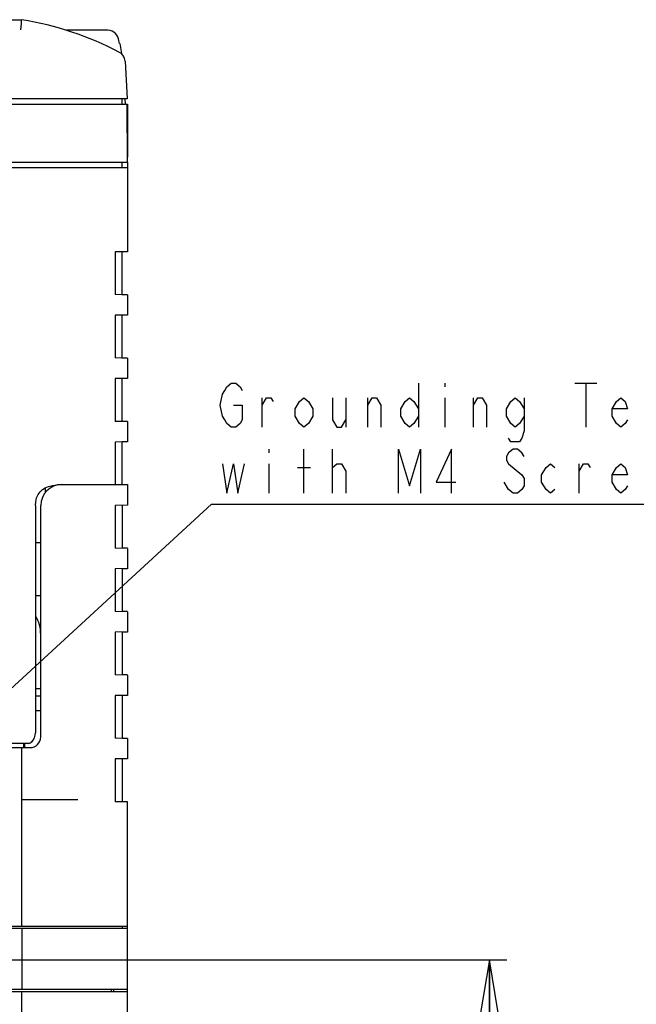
# Model space of a CAD drawing. Extents: x 30 to 410, y 12 to 287.
# Tile 3 of 19: x 112 to 147, y 76 to 132. Entities that reach past the tile are written whole.
import ezdxf

# ---------------------------------------------------------------- set-up
doc = ezdxf.new("R2010")
doc.units = 0
doc.header["$LTSCALE"] = 23.1
doc.layers.get('0').update_dxf_attribs({"linetype": 'CONTINUOUS'})
doc.layers.add('ALL_DIM', color=7, linetype='CONTINUOUS')
doc.layers.add('ALL_NOTE', color=7, linetype='CONTINUOUS')
doc.dimstyles.get("Standard").update_dxf_attribs({"dimtxt": 2.5, "dimasz": 2.5, "dimexe": 1.25, "dimexo": 0.625, "dimtad": 1, "dimcen": 2.5, "dimazin": 3, "dimtfac": 1, "dimtmove": 0, "dimatfit": 3})

# ---------------------------------------------------------------- blocks, each defined once
blk = doc.blocks.new('_OPEN')
at = {"color": 0, "linetype": 'BYBLOCK'}
for p, q in [((0, 0), (-1, 0.167)), ((-1, -0.167), (0, 0)), ((-1, 0), (0, 0))]:
    blk.add_line(p, q, dxfattribs=at)
blk = doc.blocks.new('*D10')
at = {"layer": 'ALL_DIM', "color": 2, "linetype": 'CONTINUOUS'}
for p, q in [((98.292, 78.544), (139.404, 78.544)), ((138.404, 78.544), (138.404, 59.044)), ((138.404, 39.544), (138.404, 59.044)), ((115.695, 39.544), (139.404, 39.544))]:
    blk.add_line(p, q, dxfattribs=at)
at = {"layer": 'ALL_DIM', "color": 2, "linetype": 'CONTINUOUS', "xscale": 3, "yscale": 3, "zscale": 3}
for p, rotation in [((138.404, 78.544), 90), ((138.404, 39.544), 270)]:
    blk.add_blockref('_OPEN', p, dxfattribs=dict(at, rotation=rotation))

msp = doc.modelspace()

# ---------------------------------------------------------------- linework, layer by layer
at = {"color": 7, "linetype": 'CONTINUOUS'}
for p, q in [((77.866, 131.944), (111.845, 131.944)), ((116.743, 131.344), (114.38, 131.344)), ((117.39, 130.594), (117.344, 130.848)), ((117.413, 130.594), (117.39, 130.594)), ((117.413, 130.594), (117.514, 130.02)), ((117.717, 129.589), (117.829, 127.444)), ((76.145, 127.144), (117.845, 127.144)), ((117.829, 127.444), (77.061, 127.444)), ((117.545, 127.144), (117.55, 127.444)), ((117.735, 127.138), (117.719, 127.438)), ((117.813, 127.144), (117.842, 123.844)), ((117.845, 127.144), (117.845, 124.138)), ((53.047, 123.844), (117.842, 123.844)), ((117.545, 123.544), (117.545, 123.844)), ((117.845, 123.844), (117.845, 118.769)), ((53.045, 123.544), (117.845, 123.544)), ((117.544, 118.764), (117.151, 118.757)), ((117.151, 118.757), (117.151, 116.33)), ((117.845, 118.769), (117.544, 118.764)), ((117.544, 116.324), (117.544, 118.763)), ((117.534, 116.324), (117.151, 116.33)), ((117.845, 116.319), (117.534, 116.324)), ((117.845, 116.319), (117.845, 115.169)), ((117.544, 115.164), (117.151, 115.157)), ((117.151, 115.157), (117.151, 112.73)), ((117.845, 115.169), (117.544, 115.164)), ((117.544, 112.724), (117.544, 115.163)), ((117.534, 112.724), (117.151, 112.73)), ((117.845, 112.719), (117.534, 112.724)), ((117.845, 112.719), (117.845, 111.569)), ((117.544, 111.564), (117.151, 111.557)), ((117.151, 111.557), (117.151, 109.13)), ((117.845, 111.569), (117.544, 111.564)), ((117.544, 109.124), (117.544, 111.563)), ((117.534, 109.124), (117.151, 109.13)), ((117.845, 109.119), (117.534, 109.124)), ((117.845, 109.119), (117.845, 107.969)), ((117.544, 107.964), (117.151, 107.957)), ((117.151, 107.957), (117.151, 105.544)), ((117.845, 107.969), (117.544, 107.964)), ((117.544, 105.671), (117.544, 107.963)), ((113.193, 105.094), (113.197, 105.369)), ((113.586, 105.492), (113.852, 105.527)), ((113.852, 105.527), (114.041, 105.539)), ((114.041, 105.539), (114.227, 105.544)), ((114.125, 105.544), (117.845, 105.544)), ((117.545, 105.558), (117.545, 105.544)), ((117.845, 105.544), (117.845, 104.37)), ((112.625, 104.344), (112.625, 91.444)), ((112.925, 91.204), (112.925, 104.344)), ((117.845, 104.37), (117.149, 104.358)), ((117.149, 104.358), (117.149, 101.93)), ((117.545, 104.365), (117.545, 101.923)), ((112.625, 102.244), (112.925, 102.244)), ((117.845, 101.918), (117.149, 101.93)), ((117.845, 101.928), (117.545, 101.944)), ((117.845, 101.918), (117.845, 100.759)), ((117.845, 100.77), (117.149, 100.758)), ((117.149, 100.758), (117.149, 98.33)), ((117.545, 100.765), (117.545, 98.323)), ((117.845, 100.759), (117.545, 100.744)), ((112.625, 99.244), (112.925, 99.244)), ((117.845, 98.318), (117.149, 98.33)), ((117.845, 98.328), (117.545, 98.344)), ((117.845, 98.318), (117.845, 97.159)), ((117.845, 97.17), (117.149, 97.158)), ((117.149, 97.158), (117.149, 94.73)), ((117.545, 97.165), (117.545, 94.723)), ((117.845, 97.159), (117.545, 97.144)), ((117.845, 94.718), (117.149, 94.73)), ((117.845, 94.728), (117.545, 94.744)), ((117.845, 94.718), (117.845, 93.559)), ((112.625, 93.964), (112.925, 93.964)), ((112.625, 93.544), (112.925, 93.544)), ((117.845, 93.57), (117.149, 93.558)), ((117.149, 93.558), (117.149, 91.13)), ((117.545, 93.565), (117.545, 91.123)), ((117.845, 93.559), (117.545, 93.544)), ((112.625, 92.704), (112.925, 92.704)), ((58.925, 90.604), (112.325, 90.604)), ((112.243, 90.844), (110.316, 90.844)), ((111.845, 80.464), (111.845, 90.604)), ((111.965, 90.604), (111.965, 90.844)), ((112.025, 90.604), (112.025, 90.844)), ((117.845, 91.118), (117.149, 91.13)), ((117.545, 91.144), (117.845, 91.128)), ((117.845, 91.128), (117.845, 89.97)), ((117.845, 89.97), (117.149, 89.958)), ((117.149, 89.958), (117.149, 87.53)), ((117.545, 89.965), (117.545, 87.523)), ((111.845, 87.664), (115.025, 87.664)), ((117.845, 87.518), (117.149, 87.53)), ((117.845, 74.344), (117.845, 87.518)), ((99.903, 80.464), (117.845, 80.464)), ((110.061, 80.344), (117.845, 80.344)), ((111.845, 80.344), (111.845, 76.864)), ((117.543, 80.464), (117.545, 80.344)), ((109.865, 76.744), (117.845, 76.744)), ((117.845, 76.864), (110, 76.864)), ((111.845, 75.304), (111.845, 76.744)), ((116.945, 76.744), (116.945, 76.864)), ((117.086, 76.744), (117.084, 76.864))]:
    msp.add_line(p, q, dxfattribs=at)
for points in [[(111.797, 131.375), (111.824, 131.711), (111.835, 131.836), (111.842, 131.916), (111.845, 131.944)], [(117.344, 130.848), (117.311, 130.964), (117.255, 131.071), (117.179, 131.164), (117.086, 131.241), (116.979, 131.297), (116.863, 131.332), (116.743, 131.344)], [(112.625, 104.344), (112.641, 104.565), (112.692, 104.782), (112.775, 104.973), (112.885, 105.134), (113.018, 105.26), (113.175, 105.36), (113.362, 105.437), (113.586, 105.492)], [(117.534, 105.544), (117.54, 105.558), (117.543, 105.602), (117.544, 105.671)], [(112.243, 90.844), (112.331, 90.867), (112.423, 90.933), (112.505, 91.034), (112.57, 91.16), (112.612, 91.302), (112.625, 91.444)]]:
    msp.add_lwpolyline(points, dxfattribs=at)
for centre, radius, start, end in [((108.992, 114.171), 18, 62.1612, 80.8806), ((117.118, 129.557), 0.6, 3, 62.1612), ((117.366, 129.994), 0.15, 4.0983, 10), ((114.125, 104.344), 1.2, 90, 180), ((110.825, 97.024), 2.1, 0, 30.0324), ((112.325, 91.204), 0.6, 270, 360)]:
    msp.add_arc(centre, radius, start, end, dxfattribs=at)
at = {"layer": 'ALL_NOTE', "color": 2, "linetype": 'CONTINUOUS'}
for p, q in [((134.373, 111.306), (134.373, 108.806)), ((135.873, 111.306), (135.873, 111.098)), ((143.248, 111.306), (144.498, 111.306)), ((143.873, 111.306), (143.873, 108.806)), ((125.498, 108.806), (125.498, 110.473)), ((130.248, 110.473), (130.248, 108.806)), ((131.498, 108.806), (131.498, 110.473)), ((135.873, 110.473), (135.873, 108.806)), ((137.498, 108.806), (137.498, 110.473)), ((125.873, 107.556), (125.873, 107.348)), ((127.873, 105.056), (127.873, 107.556)), ((129.498, 105.056), (129.498, 107.556)), ((125.873, 106.723), (125.873, 105.056)), ((127.498, 106.515), (128.248, 106.515)), ((129.498, 106.515), (129.748, 106.723)), ((139.498, 106.723), (140.248, 106.098)), ((143.498, 105.056), (143.498, 106.723)), ((97.062, 80.905), (122.623, 104.431)), ((122.623, 104.431), (122.873, 104.431)), ((122.873, 104.431), (160.873, 104.431))]:
    msp.add_line(p, q, dxfattribs=at)
for points in [[(123.873, 110.056), (124.373, 110.056), (124.373, 109.223), (124.248, 109.015), (123.998, 108.806), (123.748, 108.806), (123.498, 109.015), (123.373, 109.223), (123.248, 109.431), (123.123, 110.056), (123.248, 110.681), (123.373, 110.89), (123.498, 111.098), (123.748, 111.306), (123.998, 111.306), (124.248, 111.098), (124.373, 110.89)], [(125.498, 110.056), (125.748, 110.473), (125.998, 110.473), (126.123, 110.265)], [(128.373, 109.431), (128.123, 109.015), (127.873, 108.806), (127.623, 109.015), (127.373, 109.431), (127.373, 109.848), (127.623, 110.265), (127.873, 110.473), (128.123, 110.265), (128.373, 109.848), (128.373, 109.431)], [(129.498, 110.473), (129.498, 109.223), (129.748, 108.806), (129.998, 108.806), (130.248, 109.223)], [(131.498, 110.056), (131.748, 110.473), (131.998, 110.473), (132.248, 110.056), (132.248, 108.806)], [(134.373, 109.431), (134.123, 109.015), (133.873, 108.806), (133.623, 109.015), (133.373, 109.431), (133.373, 109.848), (133.623, 110.265), (133.873, 110.473), (134.123, 110.265), (134.373, 109.848)], [(137.498, 110.056), (137.748, 110.473), (137.998, 110.473), (138.248, 110.056), (138.248, 108.806)], [(140.373, 109.431), (140.123, 109.015), (139.873, 108.806), (139.623, 109.015), (139.373, 109.431), (139.373, 109.848), (139.623, 110.265), (139.873, 110.473), (140.123, 110.265), (140.373, 109.848)], [(140.373, 110.473), (140.373, 108.598), (140.248, 108.181), (140.123, 107.973), (139.623, 107.973), (139.498, 108.181)], [(146.248, 109.223), (146.123, 109.015), (145.873, 108.806), (145.623, 109.015), (145.373, 109.431), (145.373, 109.848), (145.623, 110.265), (145.873, 110.473), (146.123, 110.265), (146.248, 109.848), (145.373, 109.848)], [(133.248, 105.056), (133.248, 107.556), (133.873, 105.473), (134.498, 107.556), (134.498, 105.056)], [(136.248, 105.056), (136.248, 107.556), (135.373, 105.681), (136.498, 105.681)], [(140.373, 107.14), (140.248, 107.348), (139.998, 107.556), (139.748, 107.556), (139.498, 107.348), (139.373, 107.14), (139.373, 106.931), (139.498, 106.723)], [(123.248, 106.723), (123.498, 105.056), (123.873, 106.723), (124.123, 105.056), (124.498, 106.723)], [(129.748, 106.723), (129.998, 106.723), (130.248, 106.306), (130.248, 105.056)], [(142.123, 105.265), (141.873, 105.056), (141.623, 105.265), (141.373, 105.681), (141.373, 106.098), (141.623, 106.515), (141.873, 106.723), (142.123, 106.515)], [(143.498, 106.306), (143.748, 106.723), (143.998, 106.723), (144.123, 106.515)], [(146.248, 105.473), (146.123, 105.265), (145.873, 105.056), (145.623, 105.265), (145.373, 105.681), (145.373, 106.098), (145.623, 106.515), (145.873, 106.723), (146.123, 106.515), (146.248, 106.098), (145.373, 106.098)], [(140.248, 106.098), (140.373, 105.89), (140.373, 105.473), (140.248, 105.265), (139.998, 105.056), (139.748, 105.056), (139.498, 105.265), (139.248, 105.681)]]:
    msp.add_lwpolyline(points, dxfattribs=at)

# ---------------------------------------------------------------- dimensions: what is measured, and where the dimension line sits
at = {"layer": 'ALL_DIM', "color": 2, "linetype": 'CONTINUOUS'}
dim = msp.add_linear_dim(base=(138.404, 39.544), p1=(98.292, 78.544), p2=(115.695, 39.544), angle=270, dimstyle='Standard', dxfattribs=at)
dim.commit()
dim.dimension.update_dxf_attribs({"geometry": '*D10', "text_midpoint": (137.779, 57.433), "dimtype": 128})

doc.saveas('drawing.dxf')
